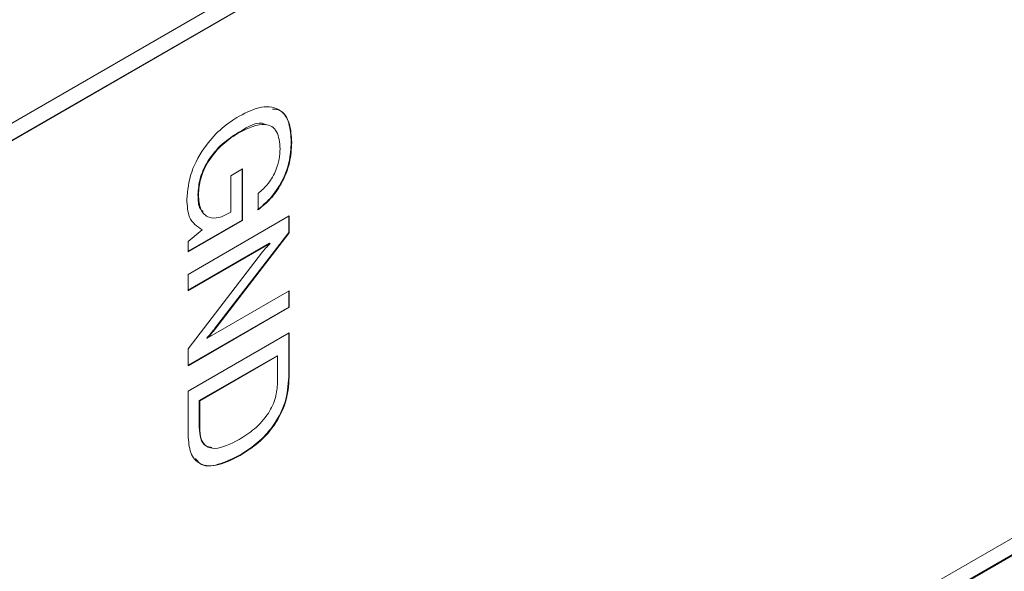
# Model space of a CAD drawing. Header units: millimetres. Extents: x 22 to 278, y 61 to 167.
# Tile 73 of 148: x 198 to 205, y 104 to 108. Entities that reach past the tile are written whole.
import ezdxf

# ---------------------------------------------------------------- set-up
doc = ezdxf.new("R2010")
doc.units = ezdxf.units.MM
doc.layers.get('0').update_dxf_attribs({"lineweight": 15})

msp = doc.modelspace()

# ---------------------------------------------------------------- linework, layer by layer
for p, q in [((190.8467, 103.0829), (215.843, 117.513)), ((215.8394, 117.3925), (190.8432, 102.9625)), ((215.843, 117.3905), (190.8467, 102.9605)), ((190.7407, 95.9627), (217.5365, 111.4316)), ((190.7407, 95.9586), (217.54, 111.4296)), ((190.8467, 96.1423), (215.843, 110.5724)), ((199.3688, 107.0227), (199.3723, 107.0206)), ((199.7355, 106.9522), (199.7391, 106.9502)), ((199.313, 106.7183), (199.3946, 106.7654)), ((199.313, 106.4629), (199.313, 106.7183)), ((199.391, 106.7633), (199.391, 106.4074)), ((199.3946, 106.7654), (199.3946, 106.4054)), ((199.0828, 106.5859), (199.0863, 106.5838)), ((199.5033, 106.4786), (199.5033, 106.5938)), ((199.0138, 106.0285), (199.7209, 106.4367)), ((199.3042, 106.4579), (199.313, 106.4629)), ((199.7174, 106.4347), (199.7174, 106.3208)), ((199.7209, 106.4367), (199.7209, 106.3188)), ((199.391, 106.4074), (199.0138, 106.1896)), ((199.3946, 106.4054), (199.0138, 106.1856)), ((199.391, 106.4074), (199.3946, 106.4054)), ((199.0138, 106.2585), (199.1124, 106.3406)), ((199.1089, 106.3427), (199.1124, 106.3406)), ((199.7174, 106.3208), (199.2038, 105.6537)), ((199.7209, 106.3188), (199.2073, 105.6516)), ((199.7174, 106.3208), (199.7209, 106.3188)), ((199.0138, 106.1856), (199.0138, 106.2585)), ((199.5834, 106.2463), (199.0138, 105.9175)), ((199.5869, 106.2442), (199.0138, 105.9134)), ((199.5834, 106.2463), (199.5869, 106.2442)), ((199.0138, 105.5067), (199.5347, 106.1854)), ((199.0138, 105.9134), (199.0138, 106.0285)), ((199.1478, 105.5825), (199.7209, 105.9133)), ((199.7174, 105.9113), (199.7174, 105.8002)), ((199.7209, 105.9133), (199.7209, 105.7982)), ((199.7174, 105.8002), (199.0138, 105.394)), ((199.7209, 105.7982), (199.0138, 105.39)), ((199.7174, 105.8002), (199.7209, 105.7982)), ((199.0138, 105.212), (199.7209, 105.6202)), ((199.2038, 105.6537), (199.2073, 105.6516)), ((199.7174, 105.6182), (199.7174, 105.3111)), ((199.7209, 105.6202), (199.7209, 105.3091)), ((199.1443, 105.5845), (199.1478, 105.5825)), ((199.0138, 105.39), (199.0138, 105.5067)), ((199.6358, 105.46), (199.0919, 105.146)), ((199.6393, 105.4579), (199.0954, 105.1439)), ((199.6358, 105.46), (199.6393, 105.4579)), ((199.6393, 105.2713), (199.6393, 105.4579)), ((199.7174, 105.3111), (199.7209, 105.3091)), ((199.0138, 104.9053), (199.0138, 105.212)), ((199.0919, 105.146), (199.0919, 104.9593)), ((199.0919, 105.146), (199.0954, 105.1439)), ((199.0954, 105.1439), (199.0954, 104.9573)), ((199.0919, 104.9593), (199.0954, 104.9573)), ((199.3742, 104.7646), (199.3777, 104.7625))]:
    msp.add_line(p, q)
for points, knots in [([(199.3709, 107.135), (199.4244, 107.1615), (199.531, 107.2145), (199.6604, 107.1909), (199.7303, 107.0904), (199.7361, 106.997), (199.7391, 106.9502)], [0, 0, 0, 0, 0.28051, 0.559455, 0.779383, 1, 1, 1, 1]), ([(199.6044, 107.1839), (199.6225, 107.1824), (199.6771, 107.1779), (199.7256, 107.0897), (199.7322, 106.9981), (199.7355, 106.9522)], [0, 0, 0, 0, 0.19857, 0.598657, 1, 1, 1, 1]), ([(199.0047, 106.5529), (199.0108, 106.6159), (199.0229, 106.7418), (199.1284, 106.9264), (199.2502, 107.0575), (199.3306, 107.1091), (199.3709, 107.135)], [0, 0, 0, 0, 0.27927, 0.558399, 0.778964, 1, 1, 1, 1]), ([(199.5553, 107.0744), (199.5531, 107.0759), (199.5089, 107.1055), (199.437, 107.063), (199.3688, 107.0227)], [0, 0, 0, 0, 0.050596, 1, 1, 1, 1]), ([(199.6575, 106.9067), (199.6536, 106.9506), (199.646, 107.0383), (199.5388, 107.1011), (199.4355, 107.0512), (199.3723, 107.0206)], [0, 0, 0, 0, 0.280722, 0.560128, 1, 1, 1, 1]), ([(199.3688, 107.0227), (199.3296, 106.9976), (199.2514, 106.9475), (199.1512, 106.8305), (199.0905, 106.6973), (199.0854, 106.6231), (199.0828, 106.5859)], [0, 0, 0, 0, 0.280945, 0.560274, 0.779826, 1, 1, 1, 1]), ([(199.3723, 107.0206), (199.3331, 106.9955), (199.255, 106.9455), (199.1547, 106.8285), (199.094, 106.6953), (199.0889, 106.621), (199.0863, 106.5838)], [0, 0, 0, 0, 0.280945, 0.560274, 0.779826, 1, 1, 1, 1]), ([(199.7355, 106.9522), (199.7329, 106.906), (199.7276, 106.8137), (199.6713, 106.6704), (199.5893, 106.5541), (199.5296, 106.5052), (199.4998, 106.4807)], [0, 0, 0, 0, 0.280365, 0.559624, 0.779576, 1, 1, 1, 1]), ([(199.7391, 106.9502), (199.7364, 106.9039), (199.7312, 106.8116), (199.6749, 106.6683), (199.5928, 106.5521), (199.5332, 106.5031), (199.5033, 106.4786)], [0, 0, 0, 0, 0.280365, 0.559624, 0.779576, 1, 1, 1, 1]), ([(199.5033, 106.5938), (199.5282, 106.6156), (199.5778, 106.6593), (199.6292, 106.7503), (199.6542, 106.8355), (199.6564, 106.8829), (199.6575, 106.9067)], [0, 0, 0, 0, 0.279948, 0.559003, 0.779281, 1, 1, 1, 1]), ([(199.0828, 106.5859), (199.0833, 106.5469), (199.084, 106.4955), (199.1117, 106.4731), (199.1184, 106.4676)], [0, 0, 0, 0, 0.757782, 1, 1, 1, 1]), ([(199.0863, 106.5838), (199.089, 106.5476), (199.0944, 106.4753), (199.1518, 106.4213), (199.2274, 106.4192), (199.2786, 106.445), (199.3042, 106.4579)], [0, 0, 0, 0, 0.280188, 0.559158, 0.779256, 1, 1, 1, 1]), ([(199.1124, 106.3406), (199.0771, 106.3639), (199.0138, 106.4055), (199.0075, 106.5078), (199.0047, 106.5529)], [0, 0, 0, 0, 0.558199, 1, 1, 1, 1]), ([(199.5347, 106.1854), (199.5441, 106.197), (199.561, 106.2176), (199.579, 106.2361), (199.5869, 106.2442)], [0, 0, 0, 0, 0.5599377, 1, 1, 1, 1]), ([(199.2038, 105.6537), (199.1931, 105.6401), (199.174, 105.6157), (199.1534, 105.594), (199.1443, 105.5845)], [0, 0, 0, 0, 0.560126, 1, 1, 1, 1]), ([(199.2073, 105.6516), (199.1966, 105.638), (199.1775, 105.6137), (199.1569, 105.592), (199.1478, 105.5825)], [0, 0, 0, 0, 0.560126, 1, 1, 1, 1]), ([(199.3705, 104.8735), (199.4067, 104.8963), (199.4788, 104.9417), (199.5742, 105.0447), (199.6326, 105.1683), (199.6371, 105.2369), (199.6393, 105.2713)], [0, 0, 0, 0, 0.281177, 0.56059, 0.779794, 1, 1, 1, 1]), ([(199.7174, 105.3111), (199.7134, 105.252), (199.7055, 105.1342), (199.6078, 104.9548), (199.4888, 104.8367), (199.4124, 104.7887), (199.3742, 104.7646)], [0, 0, 0, 0, 0.280047, 0.558115, 0.77872, 1, 1, 1, 1]), ([(199.7209, 105.3091), (199.7169, 105.25), (199.709, 105.1322), (199.6113, 104.9528), (199.4923, 104.8347), (199.4159, 104.7866), (199.3777, 104.7625)], [0, 0, 0, 0, 0.280047, 0.558115, 0.77872, 1, 1, 1, 1]), ([(199.0919, 104.9593), (199.0936, 104.9321), (199.097, 104.8777), (199.1298, 104.8251), (199.1656, 104.8202), (199.1805, 104.8182)], [0, 0, 0, 0, 0.369812, 0.738262, 1, 1, 1, 1]), ([(199.0954, 104.9573), (199.097, 104.9298), (199.1003, 104.8749), (199.138, 104.8203), (199.2279, 104.8003), (199.3117, 104.8433), (199.3705, 104.8735)], [0, 0, 0, 0, 0.187232, 0.373773, 0.560603, 1, 1, 1, 1]), ([(199.3777, 104.7625), (199.3273, 104.7366), (199.2268, 104.6848), (199.0982, 104.6882), (199.0229, 104.7731), (199.0168, 104.8612), (199.0138, 104.9053)], [0, 0, 0, 0, 0.280936, 0.560148, 0.779663, 1, 1, 1, 1]), ([(199.3742, 104.7646), (199.3245, 104.7395), (199.2254, 104.6896), (199.1086, 104.6816), (199.0743, 104.7295), (199.0655, 104.7418)], [0, 0, 0, 0, 0.42735, 0.852078, 1, 1, 1, 1])]:
    msp.add_open_spline(points, degree=3, knots=knots)

doc.saveas('drawing.dxf')
